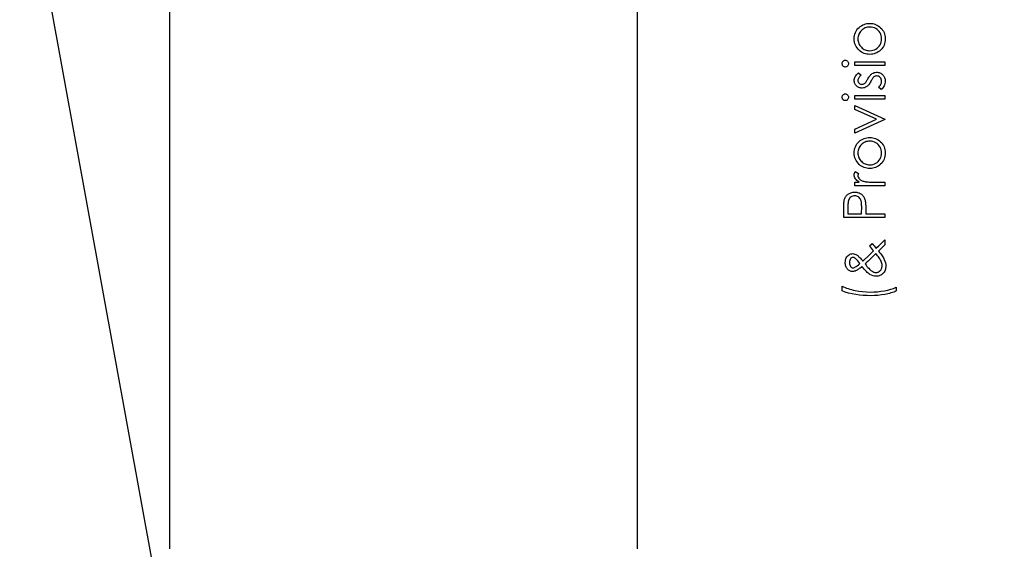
# Model space of a CAD drawing. Header units: inches. Extents: x 0.1 to 87.3, y 0.1 to 33.9.
# Tile 57 of 174: x 25.1 to 28.1, y 16.4 to 18. Entities that reach past the tile are written whole.
import ezdxf

# ---------------------------------------------------------------- set-up
doc = ezdxf.new("R2010")
doc.units = ezdxf.units.IN
doc.header["$MEASUREMENT"] = 0
doc.linetypes.add('CENTERX2', pattern=[0.8, 0.5, -0.1, 0.1, -0.1])
doc.layers.add('DIMENSIONS', color=171, linetype='Continuous')
doc.styles.add('SLDTEXTSTYLE0', font='TXT', dxfattribs={"width": 0.75})
doc.dimstyles.new('SLDDIMSTYLE4', dxfattribs={"dimtxt": 0.125, "dimasz": 0.13, "dimexe": 0, "dimexo": 0.0625, "dimgap": 0.03125, "dimtad": 0, "dimtih": 1, "dimtoh": 1, "dimdec": 4, "dimrnd": 1e-09, "dimzin": 4, "dimdsep": 46, "dimtxsty": 'SLDTEXTSTYLE0', "dimsah": 1, "dimcen": 0, "dimadec": 0, "dimazin": 1, "dimtfac": 1, "dimtdec": 4, "dimtofl": 0, "dimtmove": 0, "dimatfit": 3, "dimfxl": 1, "dimfrac": 2, "dimtolj": 1, "dimtzin": 12, "dimarcsym": 0})
doc.dimstyles.new('SLDDIMSTYLE7', dxfattribs={"dimtxt": 0.125, "dimasz": 0.13, "dimexe": 0, "dimexo": 0.0625, "dimgap": 0.03125, "dimtad": 0, "dimtih": 1, "dimtoh": 1, "dimdec": 1, "dimrnd": 1e-09, "dimzin": 12, "dimdsep": 46, "dimtxsty": 'SLDTEXTSTYLE0', "dimsah": 1, "dimcen": 0.09, "dimadec": 0, "dimazin": 3, "dimtfac": 1, "dimtdec": 1, "dimtofl": 0, "dimtmove": 0, "dimatfit": 3, "dimfxl": 1, "dimfrac": 2, "dimtolj": 1, "dimtzin": 12, "dimarcsym": 0})

# ---------------------------------------------------------------- blocks, each defined once
blk = doc.blocks.new('_D_4')
at = {"layer": 'DIMENSIONS'}
for p, q in [((24.4517, 22.234), (25.6735, 15.5391)), ((26.6256, 16.0121), (26.5875, 16.0121)), ((26.5875, 16.0121), (26.5875, 15.8136)), ((27.0412, 16.0121), (27.0793, 16.0121)), ((27.0793, 16.0121), (27.0793, 15.8136)), ((26.5875, 15.8136), (26.6256, 15.8136)), ((27.0793, 15.8136), (27.0412, 15.8136)), ((25.6735, 15.5391), (25.8922, 15.5391))]:
    blk.add_line(p, q, dxfattribs=at)
blk.add_solid([(24.4517, 22.234), (24.4554, 22.1025), (24.4947, 22.1097)], dxfattribs=at)
at = {"layer": 'DIMENSIONS', "char_height": 0.125, "attachment_point": 1, "style": 'SLDTEXTSTYLE0'}
for s, insert in [('3.454', (26.6256, 15.9748)), ('%%c', (26.5313, 15.7878)), ('.1360', (26.7198, 15.7878)), ('TBD PER TAPPING UNIT', (25.9547, 15.5893)), ('SPECIFICATIONS', (26.1929, 15.3909))]:
    blk.add_mtext(s, dxfattribs=dict(at, insert=insert))
blk = doc.blocks.new('_D_10')
at = {"layer": 'DIMENSIONS'}
for p, q in [((2.8197, 20.8042), (2.8197, 14.5427)), ((48.3846, 20.3884), (48.3846, 14.5427)), ((2.8197, 14.6677), (27.4208, 14.6677)), ((48.3846, 14.6677), (27.7909, 14.6677))]:
    blk.add_line(p, q, dxfattribs=at)
for centre, start, end in [((27.6426, 14.655), 153.4349, 206.5651), ((27.569, 14.655), 333.4349, 26.5651)]:
    blk.add_arc(centre, 0.2219, start, end, dxfattribs=at)
for points in [[(2.8197, 14.6677), (2.9497, 14.6477), (2.9497, 14.6877)], [(48.3846, 14.6677), (48.2546, 14.6877), (48.2546, 14.6477)]]:
    blk.add_solid(points, dxfattribs=at)
at = {"layer": 'DIMENSIONS', "insert": (27.4442, 14.7169), "char_height": 0.125, "attachment_point": 1, "style": 'SLDTEXTSTYLE0'}
blk.add_mtext('45.6', dxfattribs=at)

msp = doc.modelspace()

# ---------------------------------------------------------------- linework, layer by layer
at = {"color": 7, "linetype": 'CENTERX2'}
for p, q in [((25.58457, 17.28335), (25.58457, 23.59335)), ((27.00957, 17.28335), (27.00957, 23.59335))]:
    msp.add_line(p, q, dxfattribs=at)
at = {"color": 7, "linetype": 'Continuous'}
for p, q in [((25.58457, 16.36386), (25.58457, 20.59835)), ((27.00957, 16.36386), (27.00957, 20.59835))]:
    msp.add_line(p, q, dxfattribs=at)
at = {"color": 7, "linetype": 'Continuous', "flags": 128}
for points in [[(27.66936, 17.91785), (27.66958, 17.92299), (27.6703, 17.92787), (27.67148, 17.93255), (27.67311, 17.93701), (27.67524, 17.94122), (27.67781, 17.94522), (27.68087, 17.949), (27.6844, 17.95256), (27.6844, 17.95256), (27.68791, 17.95549), (27.69159, 17.95804), (27.69539, 17.9602), (27.69937, 17.96195), (27.70353, 17.96333), (27.70781, 17.9643), (27.71227, 17.96488), (27.71688, 17.96508), (27.71688, 17.96508), (27.72151, 17.96488), (27.72599, 17.96425), (27.73032, 17.96323), (27.73453, 17.96177), (27.73856, 17.95992), (27.74247, 17.95764), (27.7462, 17.95496), (27.7498, 17.95186), (27.75311, 17.94843), (27.75596, 17.94477), (27.75839, 17.94089), (27.76037, 17.93676), (27.76192, 17.93238), (27.76303, 17.92777), (27.76368, 17.92294), (27.7639, 17.91785), (27.7639, 17.91785), (27.76368, 17.91274), (27.76303, 17.90789), (27.76192, 17.90328), (27.76037, 17.8989), (27.75839, 17.89474), (27.75596, 17.89083), (27.75311, 17.88718), (27.7498, 17.88375), (27.7462, 17.88064), (27.74247, 17.87796), (27.73856, 17.87569), (27.73453, 17.87383), (27.73032, 17.87238), (27.72599, 17.87135), (27.72151, 17.87073), (27.71688, 17.87053), (27.71688, 17.87053), (27.71229, 17.87073), (27.70784, 17.8713), (27.70356, 17.87228), (27.69945, 17.87366), (27.69547, 17.87541), (27.69164, 17.87756), (27.68798, 17.88012), (27.68447, 17.88305), (27.68447, 17.88305), (27.68092, 17.8866), (27.67786, 17.89038), (27.67526, 17.89439), (27.67313, 17.89865), (27.67148, 17.9031), (27.6703, 17.90779), (27.66958, 17.91272), (27.66935, 17.91785)], [(27.68059, 17.9178), (27.68074, 17.91417), (27.68124, 17.91067), (27.68207, 17.90729), (27.68322, 17.90406), (27.68473, 17.90093), (27.68655, 17.89795), (27.68871, 17.89509), (27.69121, 17.89236), (27.69394, 17.88988), (27.69682, 17.88773), (27.69982, 17.8859), (27.70298, 17.8844), (27.70626, 17.88325), (27.70969, 17.88242), (27.71325, 17.88192), (27.71695, 17.88175), (27.71695, 17.88175), (27.72173, 17.88205), (27.72637, 17.88295), (27.73082, 17.88447), (27.73511, 17.88658), (27.73906, 17.88921), (27.74257, 17.89229), (27.74557, 17.89577), (27.7481, 17.89967), (27.7501, 17.90391), (27.75153, 17.90834), (27.75241, 17.91297), (27.75268, 17.9178), (27.75268, 17.9178), (27.75241, 17.92264), (27.75153, 17.92727), (27.7501, 17.93168), (27.7481, 17.93591), (27.74557, 17.93981), (27.74257, 17.94332), (27.73906, 17.94637), (27.73511, 17.949), (27.73082, 17.95113), (27.72637, 17.95266), (27.72173, 17.95356), (27.71695, 17.95386), (27.71695, 17.95386), (27.71325, 17.95369), (27.70969, 17.95318), (27.70626, 17.95236), (27.70298, 17.95121), (27.69982, 17.9497), (27.69682, 17.94785), (27.69394, 17.9457), (27.69121, 17.94319), (27.68871, 17.94046), (27.68655, 17.93761), (27.68473, 17.93463), (27.68322, 17.93152), (27.68207, 17.92827), (27.68124, 17.92491), (27.68074, 17.92141), (27.68057, 17.9178)], [(27.63251, 17.84243), (27.63267, 17.84451), (27.63319, 17.84644), (27.63409, 17.84822), (27.63532, 17.84982), (27.6368, 17.85117), (27.63845, 17.85212), (27.64023, 17.8527), (27.64216, 17.8529), (27.64216, 17.8529), (27.64404, 17.8527), (27.64579, 17.85212), (27.64742, 17.85117), (27.64889, 17.84982), (27.65012, 17.84822), (27.65102, 17.84644), (27.65155, 17.84451), (27.65172, 17.84243), (27.65172, 17.84243), (27.65155, 17.84038), (27.65102, 17.8385), (27.65012, 17.83672), (27.64889, 17.83512), (27.64742, 17.83379), (27.64579, 17.83284), (27.64404, 17.83227), (27.64216, 17.83207), (27.64216, 17.83207), (27.64023, 17.83227), (27.63845, 17.83284), (27.6368, 17.83379), (27.63532, 17.83512), (27.63409, 17.83672), (27.63319, 17.8385), (27.63267, 17.84038), (27.63249, 17.84243)], [(27.67096, 17.83687), (27.67095, 17.84809), (27.67095, 17.84809), (27.7623, 17.84809), (27.7623, 17.84809), (27.7623, 17.83687), (27.7623, 17.83687), (27.67095, 17.83687)], [(27.68235, 17.81444), (27.69018, 17.80683), (27.69018, 17.80683), (27.68793, 17.80482), (27.68598, 17.80282), (27.68432, 17.80082), (27.68297, 17.79886), (27.68192, 17.79688), (27.68117, 17.79493), (27.68072, 17.79298), (27.68057, 17.79105), (27.68057, 17.79105), (27.68079, 17.7887), (27.6815, 17.78652), (27.68265, 17.78449), (27.68425, 17.78266), (27.68618, 17.78113), (27.68826, 17.78006), (27.69048, 17.77941), (27.69286, 17.77918), (27.69286, 17.77918), (27.69502, 17.77938), (27.6971, 17.77996), (27.69915, 17.78093), (27.70115, 17.78229), (27.70115, 17.78229), (27.70218, 17.78316), (27.70325, 17.78426), (27.70436, 17.78557), (27.70551, 17.78709), (27.70671, 17.78885), (27.70796, 17.7908), (27.70924, 17.79295), (27.71057, 17.79533), (27.71057, 17.79533), (27.71222, 17.79824), (27.71385, 17.80089), (27.71547, 17.80332), (27.7171, 17.8055), (27.71868, 17.80743), (27.72026, 17.80913), (27.72183, 17.81058), (27.72339, 17.81178), (27.72339, 17.81178), (27.72662, 17.81364), (27.73007, 17.81499), (27.73368, 17.81576), (27.73751, 17.81604), (27.73751, 17.81604), (27.74021, 17.81591), (27.74282, 17.81556), (27.74532, 17.81496), (27.7477, 17.81414), (27.75, 17.81304), (27.75218, 17.81173), (27.75424, 17.81018), (27.75621, 17.80838), (27.75802, 17.8064), (27.75957, 17.80432), (27.7609, 17.80212), (27.76197, 17.79979), (27.76283, 17.79734), (27.76343, 17.79476), (27.76378, 17.79208), (27.7639, 17.78927), (27.7639, 17.78927), (27.7637, 17.78549), (27.76308, 17.78181), (27.76205, 17.7782), (27.7606, 17.77467), (27.75879, 17.77134), (27.75669, 17.76831), (27.75426, 17.76558), (27.75153, 17.76316), (27.75153, 17.76316), (27.74307, 17.77059), (27.74307, 17.77059), (27.74532, 17.77275), (27.74728, 17.77492), (27.74893, 17.77715), (27.75028, 17.77938), (27.75133, 17.78166), (27.75208, 17.78399), (27.75253, 17.78632), (27.75268, 17.7887), (27.75268, 17.7887), (27.75241, 17.79193), (27.75158, 17.79491), (27.75023, 17.79764), (27.7483, 17.80011), (27.74602, 17.80217), (27.74354, 17.80365), (27.74087, 17.80452), (27.73799, 17.80482), (27.73799, 17.80482), (27.73561, 17.80462), (27.73338, 17.80405), (27.73125, 17.80309), (27.72927, 17.80174), (27.72927, 17.80174), (27.72832, 17.80087), (27.72729, 17.79974), (27.72619, 17.79836), (27.72506, 17.79676), (27.72384, 17.79491), (27.72259, 17.7928), (27.72126, 17.79047), (27.71986, 17.7879), (27.71986, 17.7879), (27.71828, 17.78512), (27.7167, 17.78256), (27.71512, 17.78026), (27.71357, 17.77815), (27.71202, 17.7763), (27.71047, 17.7747), (27.70891, 17.7733), (27.70739, 17.77214), (27.70739, 17.77214), (27.70421, 17.77032), (27.7008, 17.76901), (27.69717, 17.76821), (27.69331, 17.76796), (27.69331, 17.76796), (27.69078, 17.76806), (27.68838, 17.76836), (27.68608, 17.76889), (27.68387, 17.76959), (27.68177, 17.77052), (27.67979, 17.77164), (27.67791, 17.77297), (27.67616, 17.7745), (27.67456, 17.7762), (27.67318, 17.778), (27.672, 17.77991), (27.67105, 17.78191), (27.6703, 17.78404), (27.66978, 17.78627), (27.66945, 17.7886), (27.66935, 17.79105), (27.66935, 17.79105), (27.66955, 17.79395), (27.67015, 17.79686), (27.67118, 17.79979), (27.67261, 17.80272), (27.67443, 17.80562), (27.67666, 17.80855), (27.67929, 17.81151), (27.68235, 17.81444)], [(27.63251, 17.73987), (27.63267, 17.74195), (27.63319, 17.74387), (27.63409, 17.74565), (27.63532, 17.74726), (27.6368, 17.74861), (27.63845, 17.74956), (27.64023, 17.75013), (27.64216, 17.75033), (27.64216, 17.75033), (27.64404, 17.75013), (27.64579, 17.74956), (27.64742, 17.74861), (27.64889, 17.74726), (27.65012, 17.74565), (27.65102, 17.74387), (27.65155, 17.74195), (27.65172, 17.73987), (27.65172, 17.73987), (27.65155, 17.73781), (27.65102, 17.73594), (27.65012, 17.73416), (27.64889, 17.73256), (27.64742, 17.73123), (27.64579, 17.73028), (27.64404, 17.7297), (27.64216, 17.7295), (27.64216, 17.7295), (27.64023, 17.7297), (27.63845, 17.73028), (27.6368, 17.73123), (27.63532, 17.73256), (27.63409, 17.73416), (27.63319, 17.73594), (27.63267, 17.73781), (27.63249, 17.73987)], [(27.67096, 17.73431), (27.67095, 17.74553), (27.67095, 17.74553), (27.7623, 17.74553), (27.7623, 17.74553), (27.7623, 17.73431), (27.7623, 17.73431), (27.67095, 17.73431)], [(27.67096, 17.63014), (27.67095, 17.64229), (27.67095, 17.64229), (27.73746, 17.67261), (27.73746, 17.67261), (27.67095, 17.70293), (27.67095, 17.70293), (27.67095, 17.71508), (27.67095, 17.71508), (27.7623, 17.67341), (27.7623, 17.67341), (27.7623, 17.67181), (27.7623, 17.67181), (27.67095, 17.63014)], [(27.66936, 17.5701), (27.66958, 17.57523), (27.6703, 17.58011), (27.67148, 17.5848), (27.67311, 17.58925), (27.67524, 17.59346), (27.67781, 17.59747), (27.68087, 17.60125), (27.6844, 17.6048), (27.6844, 17.6048), (27.68791, 17.60773), (27.69159, 17.61029), (27.69539, 17.61244), (27.69937, 17.61419), (27.70353, 17.61557), (27.70781, 17.61655), (27.71227, 17.61712), (27.71688, 17.61732), (27.71688, 17.61732), (27.72151, 17.61712), (27.72599, 17.6165), (27.73032, 17.61547), (27.73453, 17.61402), (27.73856, 17.61216), (27.74247, 17.60989), (27.7462, 17.60721), (27.7498, 17.6041), (27.75311, 17.60067), (27.75596, 17.59701), (27.75839, 17.59313), (27.76037, 17.589), (27.76192, 17.58462), (27.76303, 17.58001), (27.76368, 17.57518), (27.7639, 17.5701), (27.7639, 17.5701), (27.76368, 17.56499), (27.76303, 17.56013), (27.76192, 17.55552), (27.76037, 17.55114), (27.75839, 17.54698), (27.75596, 17.54308), (27.75311, 17.53942), (27.7498, 17.53599), (27.7462, 17.53289), (27.74247, 17.53021), (27.73856, 17.52793), (27.73453, 17.52608), (27.73032, 17.52462), (27.72599, 17.5236), (27.72151, 17.52297), (27.71688, 17.52277), (27.71688, 17.52277), (27.71229, 17.52297), (27.70784, 17.52355), (27.70356, 17.52452), (27.69945, 17.5259), (27.69547, 17.52765), (27.69164, 17.52981), (27.68798, 17.53236), (27.68447, 17.53529), (27.68447, 17.53529), (27.68092, 17.53885), (27.67786, 17.54263), (27.67526, 17.54663), (27.67313, 17.55089), (27.67148, 17.55535), (27.6703, 17.56003), (27.66958, 17.56496), (27.66935, 17.5701)], [(27.68059, 17.57005), (27.68074, 17.56642), (27.68124, 17.56291), (27.68207, 17.55953), (27.68322, 17.5563), (27.68473, 17.55317), (27.68655, 17.55019), (27.68871, 17.54734), (27.69121, 17.54461), (27.69394, 17.54213), (27.69682, 17.53997), (27.69982, 17.53815), (27.70298, 17.53664), (27.70626, 17.53549), (27.70969, 17.53466), (27.71325, 17.53416), (27.71695, 17.53399), (27.71695, 17.53399), (27.72173, 17.53429), (27.72637, 17.53519), (27.73082, 17.53672), (27.73511, 17.53882), (27.73906, 17.54145), (27.74257, 17.54453), (27.74557, 17.54801), (27.7481, 17.55192), (27.7501, 17.55615), (27.75153, 17.56058), (27.75241, 17.56521), (27.75268, 17.57005), (27.75268, 17.57005), (27.75241, 17.57488), (27.75153, 17.57951), (27.7501, 17.58392), (27.7481, 17.58815), (27.74557, 17.59206), (27.74257, 17.59556), (27.73906, 17.59862), (27.73511, 17.60125), (27.73082, 17.60337), (27.72637, 17.6049), (27.72173, 17.6058), (27.71695, 17.6061), (27.71695, 17.6061), (27.71325, 17.60593), (27.70969, 17.60543), (27.70626, 17.6046), (27.70298, 17.60345), (27.69982, 17.60195), (27.69682, 17.60009), (27.69394, 17.59794), (27.69121, 17.59544), (27.68871, 17.59271), (27.68655, 17.58985), (27.68473, 17.58687), (27.68322, 17.58377), (27.68207, 17.58051), (27.68124, 17.57716), (27.68074, 17.57365), (27.68057, 17.57005)], [(27.67096, 17.46989), (27.67095, 17.4811), (27.67095, 17.4811), (27.6844, 17.4811), (27.6844, 17.4811), (27.68069, 17.48366), (27.67754, 17.48629), (27.67493, 17.48897), (27.67288, 17.49172), (27.67133, 17.49455), (27.67023, 17.49746), (27.66958, 17.50039), (27.66935, 17.50339), (27.66935, 17.50339), (27.66955, 17.50572), (27.67013, 17.50812), (27.6711, 17.5106), (27.67248, 17.51316), (27.67248, 17.51316), (27.6822, 17.507), (27.6822, 17.507), (27.6815, 17.50537), (27.68097, 17.50387), (27.68067, 17.50249), (27.68057, 17.50126), (27.68057, 17.50126), (27.68087, 17.49858), (27.68177, 17.49593), (27.68325, 17.49335), (27.68535, 17.49079), (27.68663, 17.48957), (27.68808, 17.48842), (27.68971, 17.48736), (27.69149, 17.48636), (27.69341, 17.48544), (27.69554, 17.48458), (27.69782, 17.48381), (27.70025, 17.48311), (27.70025, 17.48311), (27.70243, 17.48263), (27.70513, 17.48223), (27.70829, 17.48188), (27.71197, 17.48161), (27.71613, 17.48138), (27.72081, 17.48123), (27.72594, 17.48113), (27.7316, 17.4811), (27.7316, 17.4811), (27.7623, 17.4811), (27.7623, 17.4811), (27.7623, 17.46989), (27.7623, 17.46989), (27.67095, 17.46989)], [(27.63731, 17.37373), (27.6373, 17.39825), (27.6373, 17.39825), (27.63732, 17.4033), (27.63742, 17.40794), (27.63757, 17.41214), (27.63778, 17.41592), (27.63803, 17.41926), (27.63835, 17.42218), (27.63873, 17.42466), (27.63918, 17.42672), (27.63918, 17.42672), (27.63993, 17.4293), (27.64086, 17.43175), (27.64196, 17.43408), (27.64323, 17.43631), (27.64469, 17.43839), (27.64629, 17.44036), (27.64809, 17.44222), (27.65007, 17.44394), (27.6522, 17.44552), (27.65448, 17.44687), (27.65686, 17.44803), (27.65938, 17.44898), (27.66206, 17.4497), (27.66484, 17.45023), (27.66777, 17.45056), (27.67083, 17.45066), (27.67083, 17.45066), (27.67391, 17.45056), (27.67684, 17.45023), (27.67964, 17.44973), (27.6823, 17.449), (27.68483, 17.44805), (27.6872, 17.44692), (27.68946, 17.44557), (27.69156, 17.44402), (27.69351, 17.44229), (27.69532, 17.44039), (27.69694, 17.43834), (27.6984, 17.43613), (27.69967, 17.43375), (27.7008, 17.43122), (27.70175, 17.42855), (27.70255, 17.42572), (27.70255, 17.42572), (27.70303, 17.42336), (27.70346, 17.42053), (27.70381, 17.41725), (27.70411, 17.4135), (27.70431, 17.40929), (27.70448, 17.40463), (27.70458, 17.3995), (27.70461, 17.39389), (27.70461, 17.39389), (27.70461, 17.38495), (27.70461, 17.38495), (27.7623, 17.38495), (27.7623, 17.38495), (27.7623, 17.37373), (27.7623, 17.37373), (27.6373, 17.37373)], [(27.65014, 17.38495), (27.69179, 17.38495), (27.69179, 17.38495), (27.69206, 17.40684), (27.69206, 17.40684), (27.69204, 17.41004), (27.69191, 17.41302), (27.69174, 17.41577), (27.69149, 17.41833), (27.69116, 17.42063), (27.69076, 17.42274), (27.69031, 17.42459), (27.68976, 17.42624), (27.68843, 17.42915), (27.68678, 17.43175), (27.68473, 17.43398), (27.68235, 17.43591), (27.67972, 17.43746), (27.67691, 17.43856), (27.67398, 17.43921), (27.67088, 17.43944), (27.67088, 17.43944), (27.66787, 17.43921), (27.66497, 17.43856), (27.66221, 17.43746), (27.65959, 17.43591), (27.65721, 17.434), (27.6552, 17.43185), (27.65355, 17.42937), (27.65227, 17.42664), (27.65177, 17.42509), (27.65132, 17.42331), (27.65097, 17.42128), (27.65067, 17.41905), (27.65042, 17.41658), (27.65025, 17.4139), (27.65014, 17.41097), (27.65012, 17.40781), (27.65012, 17.40781), (27.65012, 17.38495)], [(27.71584, 17.28742), (27.72404, 17.29451), (27.72404, 17.29451), (27.72732, 17.2905), (27.73045, 17.28662), (27.73348, 17.28291), (27.73636, 17.27936), (27.73636, 17.27936), (27.73954, 17.28249), (27.74299, 17.28587), (27.7467, 17.28952), (27.75068, 17.29343), (27.75068, 17.29343), (27.75384, 17.29653), (27.75684, 17.29946), (27.75965, 17.30224), (27.7623, 17.30482), (27.7623, 17.30482), (27.7623, 17.28975), (27.7623, 17.28975), (27.74317, 17.27097), (27.74317, 17.27097), (27.7464, 17.26694), (27.74933, 17.26313), (27.75201, 17.25955), (27.75439, 17.25619), (27.75647, 17.25306), (27.75829, 17.25013), (27.75982, 17.24746), (27.76107, 17.24498), (27.763, 17.24019), (27.7644, 17.23529), (27.76523, 17.23025), (27.7655, 17.22507), (27.7655, 17.22507), (27.76538, 17.22166), (27.76498, 17.21843), (27.76433, 17.21538), (27.7634, 17.2125), (27.76222, 17.2098), (27.76077, 17.20724), (27.75907, 17.20489), (27.75709, 17.20268), (27.75494, 17.20071), (27.75263, 17.199), (27.75021, 17.19755), (27.74765, 17.19635), (27.74497, 17.19542), (27.74217, 17.19477), (27.73921, 17.19437), (27.73613, 17.19425), (27.73613, 17.19425), (27.73137, 17.19462), (27.72664, 17.1957), (27.72188, 17.19753), (27.71713, 17.20005), (27.71467, 17.20171), (27.71204, 17.20371), (27.70929, 17.20611), (27.70636, 17.20889), (27.70325, 17.21205), (27.7, 17.21558), (27.69659, 17.21949), (27.69304, 17.22377), (27.69304, 17.22377), (27.69011, 17.22146), (27.68738, 17.21939), (27.68485, 17.21753), (27.68252, 17.21588), (27.68037, 17.21443), (27.67844, 17.2132), (27.67669, 17.2122), (27.67516, 17.2114), (27.67231, 17.2102), (27.66953, 17.20934), (27.66682, 17.20884), (27.66417, 17.20867), (27.66417, 17.20867), (27.66194, 17.20877), (27.65981, 17.20912), (27.65778, 17.20967), (27.65583, 17.21045), (27.654, 17.21145), (27.65225, 17.21265), (27.65062, 17.2141), (27.64907, 17.21575), (27.64907, 17.21575), (27.64744, 17.21786), (27.64601, 17.22009), (27.64484, 17.22247), (27.64386, 17.22494), (27.64308, 17.22755), (27.64253, 17.23028), (27.64221, 17.23313), (27.64211, 17.23611), (27.64211, 17.23611), (27.64231, 17.23987), (27.64288, 17.24347), (27.64386, 17.24688), (27.64521, 17.25013), (27.64691, 17.25311), (27.64887, 17.25572), (27.6511, 17.25795), (27.6536, 17.2598), (27.65628, 17.26128), (27.65903, 17.26233), (27.66186, 17.26296), (27.66477, 17.26316), (27.66477, 17.26316), (27.66795, 17.26288), (27.6712, 17.262), (27.67458, 17.26058), (27.67804, 17.25855), (27.67987, 17.25725), (27.6818, 17.25569), (27.68387, 17.25384), (27.68605, 17.25171), (27.68838, 17.24928), (27.69081, 17.2466), (27.69336, 17.24362), (27.69604, 17.24037), (27.69604, 17.24037), (27.71583, 17.2592), (27.71583, 17.2592), (27.7286, 17.27172), (27.7286, 17.27172), (27.72491, 17.27625), (27.72156, 17.28038), (27.71853, 17.28409), (27.71583, 17.28742)], [(27.68676, 17.23268), (27.68337, 17.23754), (27.68002, 17.24175), (27.67671, 17.24533), (27.67341, 17.24826), (27.67341, 17.24826), (27.67115, 17.24986), (27.66903, 17.25101), (27.66702, 17.25171), (27.66514, 17.25194), (27.66514, 17.25194), (27.66314, 17.25166), (27.66126, 17.25084), (27.65953, 17.24943), (27.65796, 17.24748), (27.65663, 17.24508), (27.65568, 17.24232), (27.65513, 17.23919), (27.65493, 17.23569), (27.65493, 17.23569), (27.65513, 17.23236), (27.6557, 17.22933), (27.65668, 17.22665), (27.65803, 17.22427), (27.65966, 17.22234), (27.66144, 17.22099), (27.66334, 17.22016), (27.66539, 17.21989), (27.66539, 17.21989), (27.667, 17.21999), (27.66857, 17.22029), (27.67008, 17.22081), (27.67153, 17.22151), (27.67153, 17.22151), (27.67508, 17.22369), (27.67882, 17.2263), (27.6827, 17.22928), (27.68675, 17.23268)], [(27.70244, 17.23196), (27.70543, 17.22805), (27.70829, 17.22449), (27.71097, 17.22129), (27.71352, 17.21843), (27.7159, 17.21593), (27.7181, 17.21378), (27.72018, 17.21197), (27.72209, 17.21052), (27.72567, 17.20832), (27.72912, 17.20674), (27.73245, 17.20579), (27.73563, 17.20546), (27.73563, 17.20546), (27.73743, 17.20556), (27.73921, 17.20584), (27.74092, 17.20631), (27.74257, 17.20697), (27.74417, 17.20782), (27.7457, 17.20887), (27.7472, 17.2101), (27.74863, 17.2115), (27.74995, 17.21305), (27.75111, 17.2147), (27.75208, 17.21643), (27.75288, 17.21823), (27.75349, 17.22014), (27.75394, 17.22211), (27.75419, 17.22417), (27.75429, 17.22632), (27.75429, 17.22632), (27.75411, 17.22963), (27.75356, 17.23291), (27.75266, 17.23614), (27.75138, 17.23934), (27.75138, 17.23934), (27.75013, 17.24192), (27.74865, 17.2446), (27.74697, 17.24743), (27.74507, 17.25036), (27.74297, 17.25341), (27.74066, 17.2566), (27.73814, 17.2599), (27.73541, 17.26333), (27.73541, 17.26333), (27.71495, 17.24327), (27.71495, 17.24327), (27.71217, 17.24067), (27.70916, 17.23792), (27.70591, 17.23501), (27.70243, 17.23196)], [(27.63251, 17.14937), (27.63249, 17.1638), (27.63249, 17.1638), (27.6368, 17.16184), (27.64131, 17.15999), (27.64596, 17.15824), (27.6508, 17.15661), (27.65583, 17.15503), (27.66101, 17.15358), (27.6664, 17.15223), (27.67193, 17.15098), (27.6833, 17.14887), (27.69484, 17.14737), (27.70659, 17.14647), (27.71848, 17.14617), (27.71848, 17.14617), (27.7295, 17.14642), (27.74029, 17.14712), (27.75091, 17.14832), (27.7613, 17.15), (27.77129, 17.1521), (27.78068, 17.15458), (27.78942, 17.15741), (27.79756, 17.16059), (27.79756, 17.16059), (27.79756, 17.14937), (27.79756, 17.14937), (27.79372, 17.14777), (27.78974, 17.14624), (27.78559, 17.14482), (27.78125, 17.14346), (27.77677, 17.14219), (27.77212, 17.14099), (27.76728, 17.13988), (27.7623, 17.13886), (27.75206, 17.13715), (27.74162, 17.13593), (27.73095, 17.1352), (27.72008, 17.13495), (27.72008, 17.13495), (27.70834, 17.13518), (27.69674, 17.13588), (27.6853, 17.13703), (27.67401, 17.13863), (27.66302, 17.14068), (27.65242, 17.14316), (27.64226, 17.14607), (27.63249, 17.14937)]]:
    msp.add_lwpolyline(points, dxfattribs=at)

# ---------------------------------------------------------------- dimensions: what is measured, and where the dimension line sits
at = {"layer": 'DIMENSIONS'}
dim = msp.add_diameter_dim_2p(p1=(24.42728, 22.3678), p2=(24.4517, 22.23401), text='<>\\PTBD PER TAPPING UNIT\\PSPECIFICATIONS', dimstyle='SLDDIMSTYLE4', dxfattribs=at)
dim.commit()
dim.dimension.update_dxf_attribs({"geometry": '_D_4', "text_midpoint": (26.83338, 15.63361), "dimtype": 163})
dim = msp.add_linear_dim(base=(2.81968, 14.66772), p1=(48.38457, 20.43835), p2=(2.81968, 20.85419), angle=0, text='(<>)', dimstyle='SLDDIMSTYLE7', dxfattribs=at)
dim.commit()
dim.dimension.update_dxf_attribs({"geometry": '_D_10', "text_midpoint": (27.60583, 14.66772), "dimtype": 160})

doc.saveas('drawing.dxf')
